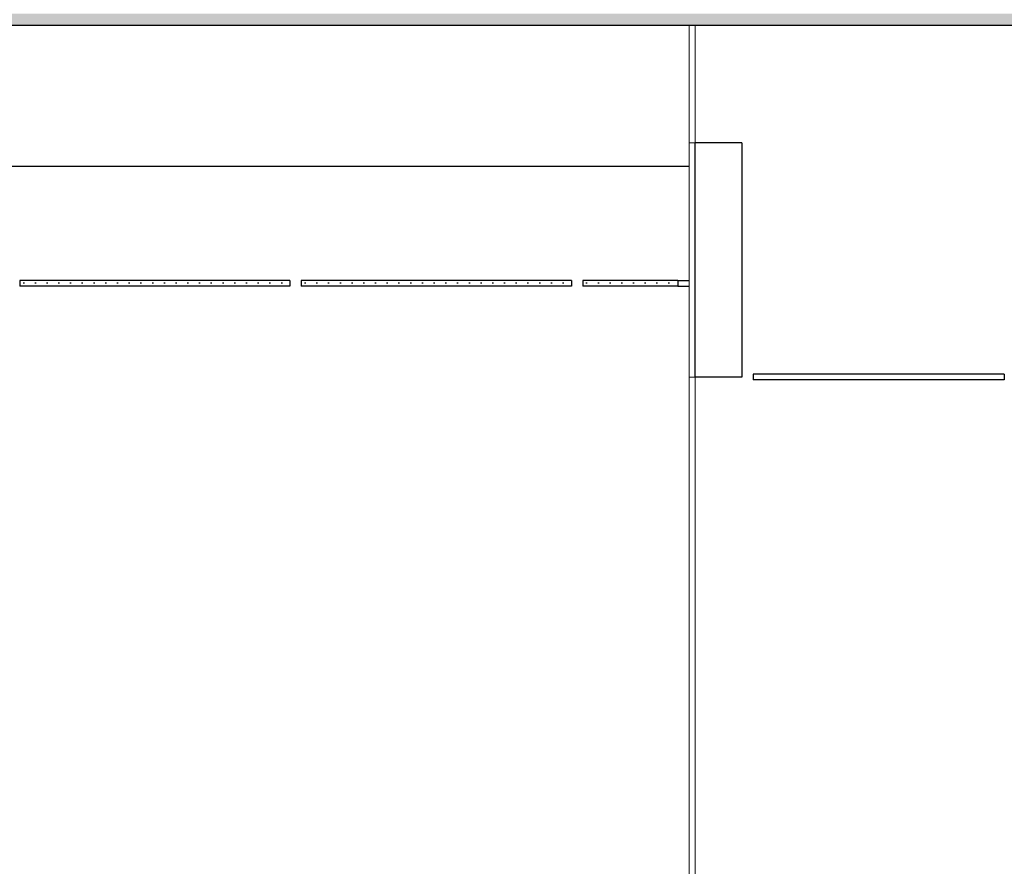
# Model space of a CAD drawing. Header units: millimetres. Extents: x -74465 to -41950, y 1470 to 14690.
# Tile 65 of 132: x -60096 to -57997, y 8476 to 10282. Entities that reach past the tile are written whole.
import ezdxf

# ---------------------------------------------------------------- set-up
doc = ezdxf.new("R2010")
doc.units = ezdxf.units.MM
doc.header["$LTSCALE"] = 0.5
doc.header["$MEASUREMENT"] = 0
doc.linetypes.add('PLINE', pattern=[0])
for name, color, linetype in [('223- Bjelker(Nye konstruksjoner)', 7, 'Continuous'), ('245- Skjørt (Skravur)(Nye konstruksjoner)', 7, 'Continuous'), ('245- Skjørt(Nye konstruksjoner)', 7, 'Continuous'), ('256- Faste himlinger og overflatebehandling(Nye konstruksjoner)', 7, 'Continuous'), ('257- Systemhimlinger (Skravur)(Nye konstruksjoner)', 7, 'Continuous'), ('257- Systemhimlinger(Nye konstruksjoner)', 7, 'Continuous'), ('261- Primærkonstruksjon (tak) (Skravur)(Nye konstruksjoner)', 7, 'Continuous'), ('261- Primærkonstruksjon (tak)(Nye konstruksjoner)', 7, 'Continuous')]:
    doc.layers.add(name, color=color, linetype=linetype)
doc.layers.add('236- Innvendig kledning og overflate(Nye konstruksjoner)', color=7, linetype='Continuous', lineweight=0)
doc.layers.add('244- Vinduer_ dører_ foldevegger(Nye konstruksjoner)', color=7, linetype='Continuous', lineweight=0)
pattern_1 = [(0, (0, 0), (0, 43.30127), [0, -25]), (0, (12.5, 21.65), (0, 43.30127), [0, -25])]

msp = doc.modelspace()

# ---------------------------------------------------------------- hatches: boundary and pattern name
at = {"layer": '245- Skjørt (Skravur)(Nye konstruksjoner)', "linetype": 'Continuous'}
h = msp.add_hatch(dxfattribs=at)
h.set_pattern_fill('Gips', color=256, style=0, pattern_type=2)
h.set_pattern_definition([(270, (0, 0), (86.60254, 0), [0, -50]), (270, (43.3, -25), (86.60254, 0), [0, -50])])
h.paths.add_polyline_path([(-58669.1, 10020), (-58669.1, 9520), (-58656.6, 9520), (-58656.6, 10020)])
at = {"layer": '257- Systemhimlinger (Skravur)(Nye konstruksjoner)', "linetype": 'Continuous'}
h = msp.add_hatch(dxfattribs=at)
h.set_pattern_fill('Prikker_tett', color=256, style=0, pattern_type=2)
h.set_pattern_definition(pattern_1)
h.paths.add_polyline_path([(-60095.8, 9714), (-59519.8, 9714), (-59519.8, 9726), (-60095.8, 9726)])
h = msp.add_hatch(dxfattribs=at)
h.set_pattern_fill('Prikker_tett', color=256, style=0, pattern_type=2)
h.set_pattern_definition(pattern_1)
h.paths.add_polyline_path([(-59495.8, 9714), (-58919.8, 9714), (-58919.8, 9726), (-59495.8, 9726)])
h = msp.add_hatch(dxfattribs=at)
h.set_pattern_fill('Prikker_tett', color=256, style=0, pattern_type=2)
h.set_pattern_definition(pattern_1)
h.paths.add_polyline_path([(-58895.8, 9714), (-58693.1, 9714), (-58693.1, 9726), (-58895.8, 9726)])
h = msp.add_hatch(dxfattribs=at)
h.set_pattern_fill('Prikker_tett', color=256, style=0, pattern_type=2)
h.set_pattern_definition(pattern_1)
h.paths.add_polyline_path([(-58532.6, 9514), (-57997.3, 9514), (-57997.3, 9526), (-58532.6, 9526)])
at = {"layer": '261- Primærkonstruksjon (tak) (Skravur)(Nye konstruksjoner)', "linetype": 'Continuous'}
h = msp.add_hatch(dxfattribs=at)
h.set_pattern_fill('Prikker_tett', color=256, style=0, pattern_type=2)
h.set_pattern_definition(pattern_1)
h.paths.add_polyline_path([(-61126.6, 10295), (-61126.6, 10270), (-54826.6, 10270), (-54826.6, 10295)])

# ---------------------------------------------------------------- linework, layer by layer
at = {"layer": '223- Bjelker(Nye konstruksjoner)', "linetype": 'PLINE'}
msp.add_line((-61651.6, 9970), (-58669.1, 9970), dxfattribs=at)
at = {"layer": '236- Innvendig kledning og overflate(Nye konstruksjoner)', "linetype": 'PLINE'}
for p, q in [((-58669.1, 10020), (-58669.1, 9520)), ((-58656.6, 10020), (-58669.1, 10020)), ((-58656.6, 9520), (-58669.1, 9520))]:
    msp.add_line(p, q, dxfattribs=at)
at = {"layer": '244- Vinduer_ dører_ foldevegger(Nye konstruksjoner)', "linetype": 'PLINE'}
for p, q in [((-58669.1, 10270), (-58669.1, 10020)), ((-58656.1, 10020), (-58656.1, 10270)), ((-58669.1, 9520), (-58669.1, 7320)), ((-58656.1, 7320), (-58656.1, 9520))]:
    msp.add_line(p, q, dxfattribs=at)
at = {"layer": '245- Skjørt(Nye konstruksjoner)', "linetype": 'PLINE'}
for p, q in [((-58656.6, 10020), (-58656.6, 9520)), ((-58556.6, 10020), (-58656.6, 10020)), ((-58556.6, 10020), (-58556.6, 9520)), ((-58556.6, 9520), (-58656.6, 9520))]:
    msp.add_line(p, q, dxfattribs=at)
at = {"layer": '256- Faste himlinger og overflatebehandling(Nye konstruksjoner)', "linetype": 'PLINE'}
for p, q in [((-58693.1, 9726), (-58669.1, 9726)), ((-58693.1, 9714), (-58669.1, 9714))]:
    msp.add_line(p, q, dxfattribs=at)
at = {"layer": '257- Systemhimlinger(Nye konstruksjoner)', "linetype": 'PLINE'}
for p, q in [((-60095.8, 9726), (-60095.8, 9714)), ((-59519.8, 9726), (-60095.8, 9726)), ((-59519.8, 9726), (-59519.8, 9714)), ((-59495.8, 9726), (-59495.8, 9714)), ((-58919.8, 9726), (-59495.8, 9726)), ((-58919.8, 9726), (-58919.8, 9714)), ((-58895.8, 9726), (-58895.8, 9714)), ((-58693.1, 9726), (-58895.8, 9726)), ((-58693.1, 9726), (-58693.1, 9714)), ((-59519.8, 9714), (-60095.8, 9714)), ((-58919.8, 9714), (-59495.8, 9714)), ((-58693.1, 9714), (-58895.8, 9714)), ((-58532.6, 9526), (-58532.6, 9514)), ((-57997.3, 9526), (-58532.6, 9526)), ((-57997.3, 9514), (-58532.6, 9514)), ((-57997.3, 9526), (-57997.3, 9514))]:
    msp.add_line(p, q, dxfattribs=at)
at = {"layer": '261- Primærkonstruksjon (tak)(Nye konstruksjoner)', "linetype": 'PLINE'}
msp.add_line((-54826.6, 10270), (-61126.6, 10270), dxfattribs=at)

doc.saveas('drawing.dxf')
